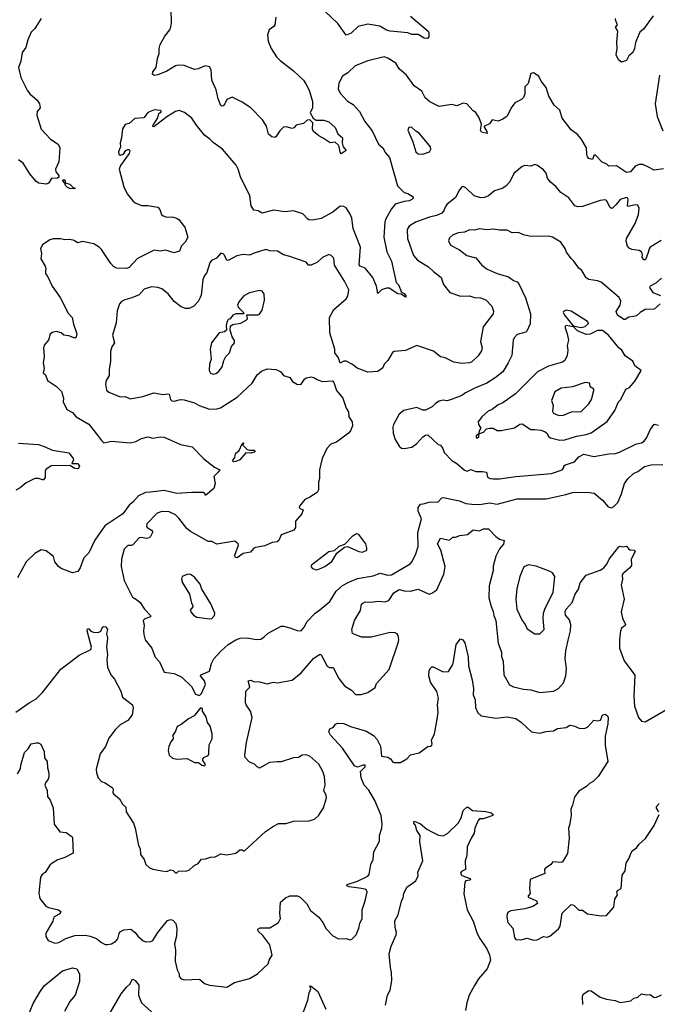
# Model space of a CAD drawing. Extents: x 1678431 to 1860718, y 384618 to 522882.
# Tile 118 of 256: x 1775375 to 1780451, y 434073 to 441905. Entities that reach past the tile are written whole.
import ezdxf

# ---------------------------------------------------------------- set-up
doc = ezdxf.new("R2010")
doc.units = 0

msp = doc.modelspace()

# ---------------------------------------------------------------- linework, layer by layer
at = {"layer": '0CON10XD'}
for points in [[(1777413.7, 441925), (1777405.4, 441865), (1777397.9, 441852.1), (1777361.5, 441825), (1777347.5, 441785), (1777352.9, 441735), (1777376.2, 441676.2), (1777419.1, 441609.1), (1777449.1, 441579.1), (1777555, 441497.5), (1777633.5, 441423.5), (1777652.9, 441395), (1777678.6, 441345), (1777705.5, 441255.5), (1777705.5, 441205), (1777687.7, 441165), (1777711.6, 441121.6), (1777735, 441106.5), (1777795, 441106), (1777835, 441092), (1777885, 441047.5), (1777907.7, 440997.7), (1777943.3, 440965), (1777942.5, 440925), (1777950, 440895), (1777972.5, 440865), (1777935, 440837.5), (1777925, 440850), (1777918.8, 440895), (1777910, 440910), (1777885, 440930), (1777845, 440926.7), (1777791.7, 440961.7), (1777755, 440980), (1777713.8, 441015), (1777706, 441035), (1777707.9, 441085), (1777685, 441108.4), (1777664, 441105), (1777635, 441079.2), (1777575, 441066.7), (1777557.5, 441045), (1777545, 441040), (1777495, 441054), (1777475, 441050), (1777445, 441020), (1777415, 440973.3), (1777405, 440968.8), (1777383, 440973), (1777355.7, 440995.7), (1777338.2, 441058.2), (1777308.3, 441108.3), (1777213.5, 441203.5), (1777145, 441249.5), (1777065, 441288), (1777025, 441270), (1777008.8, 441235), (1776995, 441220), (1776985, 441216.7), (1776975, 441222.5), (1776954.4, 441274.4), (1776938.3, 441348.3), (1776905, 441423.3), (1776899.5, 441505), (1776885, 441530), (1776851.1, 441538.9), (1776795, 441513.6), (1776765, 441510), (1776685, 441540), (1776635.5, 441544.5), (1776615, 441538.9), (1776545.3, 441494.7), (1776475, 441466), (1776445, 441462), (1776431.9, 441471.9), (1776435, 441491.2), (1776461.9, 441525), (1776471.4, 441595), (1776485.7, 441635), (1776485.9, 441675.9), (1776493.4, 441706.6), (1776530, 441775), (1776570.6, 441825), (1776577.8, 441845), (1776583.6, 441876.4), (1776580, 441995)], [(1778485, 441932.5), (1778627.5, 441815), (1778633, 441803), (1778630.7, 441769.3), (1778620, 441755), (1778595, 441758.8), (1778546.4, 441786.4), (1778497, 441787), (1778465, 441800), (1778323.7, 441813.7), (1778295, 441822.5), (1778242.4, 441852.4), (1778145, 441870), (1778068.8, 441851.2), (1778012.6, 441797.4), (1777975, 441782), (1777908, 441875), (1777805, 441973.1)], [(1775544.4, 441915), (1775495, 441833.8), (1775466.2, 441805), (1775440, 441745), (1775422.9, 441685), (1775395, 441644), (1775384.6, 441575), (1775366.4, 441525), (1775384.4, 441445), (1775432.9, 441345), (1775455.6, 441315.6), (1775515, 441264.3), (1775533.3, 441235), (1775536.9, 441205), (1775513.8, 441175), (1775511.2, 441145), (1775544.5, 441035), (1775620.6, 440955), (1775681.1, 440915), (1775693.6, 440885), (1775685.6, 440775), (1775659.2, 440715), (1775663.5, 440695), (1775685.5, 440665), (1775687.4, 440652.6), (1775675.5, 440644.5), (1775627.9, 440642.1), (1775604.2, 440605.8), (1775585, 440596.2), (1775525.9, 440605.9), (1775505, 440618.8), (1775455, 440680), (1775402, 440765), (1775365, 440790)], [(1780418.1, 441935), (1780340, 441830), (1780311.2, 441805), (1780277.5, 441722.5), (1780269.2, 441675), (1780255.8, 441644.2), (1780223.6, 441616.4), (1780205, 441580), (1780165, 441567.5), (1780142.5, 441585), (1780123.3, 441625), (1780131.2, 441675), (1780128, 441725), (1780136, 441815), (1780117.5, 441845), (1780134, 441865), (1780120, 441895), (1780117.9, 441915)], [(1779220, 441115), (1779185, 441097.5), (1779135, 441107.5), (1779113.9, 441076.1), (1779070, 441055), (1779093.3, 441015), (1779095, 441000), (1779050.8, 441010.8), (1779042, 441025), (1779050, 441075), (1779031.2, 441125), (1779006.4, 441166.4), (1778985, 441180), (1778935, 441236.7), (1778905, 441241.2), (1778855, 441218.8), (1778815, 441230), (1778715, 441214), (1778640.7, 441250.7), (1778603.1, 441283.1), (1778575, 441335.6), (1778515, 441378.6), (1778455, 441462.5), (1778394.6, 441514.6), (1778368.3, 441558.3), (1778305, 441598), (1778275, 441608.8), (1778145, 441576.7), (1778045, 441538.9), (1777987.6, 441482.4), (1777945, 441454.5), (1777915, 441400), (1777908.9, 441355), (1777925, 441320), (1777985, 441255.8), (1778029.5, 441229.5), (1778079.4, 441175), (1778123.6, 441095), (1778179.7, 441019.7), (1778231.5, 440915), (1778265.7, 440885), (1778285.7, 440845), (1778319.1, 440809.1), (1778382.2, 440582.2), (1778435, 440529.2), (1778465, 440521.2), (1778506.2, 440495), (1778506, 440485), (1778496.2, 440475), (1778475.5, 440464.5), (1778435, 440460), (1778365, 440437.5), (1778335, 440400.8), (1778288.3, 440321.7), (1778280.8, 440295), (1778274.5, 440175), (1778297.8, 440057.8), (1778335.4, 439985), (1778372, 439815), (1778393.4, 439793.4), (1778411.2, 439741.2), (1778435, 439726.7), (1778452.5, 439705), (1778445, 439697.5), (1778411.7, 439721.7), (1778385, 439724.2), (1778315, 439770), (1778295, 439770), (1778255, 439756), (1778225, 439727.5), (1778214.5, 439784.5), (1778187.1, 439855), (1778125, 439928.8), (1778085, 439943.3), (1778076.2, 439955), (1778086.5, 440095), (1778030, 440245), (1778018.9, 440325), (1778004, 440364), (1777975, 440409.2), (1777955, 440418.8), (1777925, 440422.5), (1777866.5, 440373.5), (1777775, 440322.5), (1777705, 440310), (1777676.4, 440313.6), (1777665, 440321.2), (1777629.7, 440359.7), (1777555, 440383.8), (1777485, 440376.2), (1777395, 440390), (1777305, 440366), (1777273.9, 440383.9), (1777239.7, 440389.7), (1777218.6, 440425), (1777206.2, 440505), (1777132.5, 440655), (1777114.3, 440715), (1777096.9, 440746.9), (1776988.6, 440875), (1776915, 440926.9), (1776889.2, 440955), (1776846.4, 440986.4), (1776782.5, 441065), (1776745, 441122), (1776686.9, 441166.9), (1776645, 441181.4), (1776615, 441175.5), (1776545, 441131.7), (1776443.1, 441053.1), (1776434.4, 441054.4), (1776437.5, 441065), (1776475.4, 441125), (1776482, 441158), (1776502.5, 441175), (1776495, 441182.5), (1776447, 441187), (1776395, 441165.7), (1776362.5, 441125), (1776291.7, 441118.3), (1776245, 441080), (1776215, 441070), (1776194.1, 441035.9), (1776186, 440965), (1776173.8, 440925), (1776176.7, 440895), (1776160, 440855), (1776163.3, 440835), (1776175, 440828), (1776200, 440835), (1776218.6, 440865), (1776235, 440873.3), (1776245, 440871.9), (1776250.7, 440860.7), (1776245, 440841.1), (1776176.7, 440745), (1776165.8, 440715), (1776202.5, 440575), (1776230.9, 440520.9), (1776274.2, 440465), (1776295, 440448), (1776345, 440427.5), (1776395, 440427.1), (1776474.4, 440414.4), (1776490.8, 440395), (1776503.8, 440355), (1776516.7, 440345), (1776545, 440334), (1776585, 440336.2), (1776625, 440326), (1776645, 440314), (1776674.5, 440274.5), (1776688.6, 440255), (1776712.9, 440175), (1776692, 440135), (1776664, 440105), (1776647.4, 440062.6), (1776605, 440051.2), (1776535, 440072.9), (1776495, 440064), (1776445, 440070.8), (1776313.3, 440005), (1776245, 439934.4), (1776225, 439927.1), (1776145, 439929.4), (1776121.1, 439941.1), (1776099.2, 439965), (1776025, 440078), (1776006.6, 440096.6), (1775965, 440120.8), (1775875, 440140), (1775835, 440131.2), (1775809.1, 440149.1), (1775775, 440157.5), (1775735, 440153.8), (1775701.7, 440161.7), (1775645, 440161.2), (1775615, 440154), (1775556.2, 440115), (1775539.4, 440085), (1775547.5, 440045), (1775541.9, 440001.9), (1775576.7, 439945), (1775583.3, 439925), (1775579.2, 439905), (1775581.2, 439885), (1775599.5, 439859.5), (1775632, 439785), (1775696.7, 439695), (1775761.4, 439571.4), (1775792.5, 439535), (1775803, 439483), (1775830, 439405), (1775825, 439380), (1775815, 439372.5), (1775765, 439390), (1775726.1, 439396.1), (1775703.6, 439413.6), (1775665, 439423.8), (1775634.2, 439415.8), (1775616.1, 439403.9), (1775603.3, 439355), (1775570, 439315), (1775564.2, 439295.8), (1775568.8, 439225), (1775562.5, 439175), (1775568.8, 439131.2), (1775562.5, 439095), (1775580.7, 439080.7), (1775596.2, 439035), (1775667.9, 438987.9), (1775707, 438947), (1775723.3, 438895), (1775720, 438865), (1775751.2, 438805), (1775795, 438780.8), (1775825.5, 438745.5), (1775926.4, 438686.4), (1775995, 438601.2), (1776025, 438556.7), (1776045, 438540), (1776105, 438553.3), (1776255, 438537.9), (1776300.2, 438549.8), (1776345, 438574.2), (1776395, 438585.7), (1776435, 438576), (1776495, 438585.7), (1776525, 438584.3), (1776655, 438527.1), (1776748.3, 438508.3), (1776840.9, 438410.9), (1776925, 438346.9), (1776967.5, 438325), (1776956, 438305), (1776919.1, 438270.9), (1776931.4, 438215), (1776920, 438175), (1776855, 438120), (1776847.5, 438135), (1776834.2, 438144.2), (1776745, 438145.4), (1776625, 438135.4), (1776525, 438158.8), (1776416.9, 438146.9), (1776375, 438143.8), (1776321.7, 438118.3), (1776275, 438067.1), (1776245, 438044.3), (1776195, 437974.3), (1776051.4, 437878.6), (1775974, 437765), (1775925.7, 437664.3), (1775885.9, 437624.1), (1775855.9, 437544.1), (1775837.5, 437515), (1775795, 437506.2), (1775705, 437538.8), (1775684.3, 437554.3), (1775655, 437592), (1775645, 437636), (1775585, 437678.8), (1775545, 437688), (1775495, 437658.8), (1775425, 437593.8), (1775357.1, 437465)], [(1780498.8, 440718.8), (1780425, 440709.1), (1780374.6, 440734.6), (1780335, 440751.9), (1780305, 440754.3), (1780275, 440739.4), (1780235.9, 440694.1), (1780205, 440688.9), (1780125, 440742.5), (1780065, 440738.8), (1780048.8, 440755), (1780012.9, 440772.9), (1779955, 440830), (1779946.4, 440823.6), (1779935, 440793.3), (1779905, 440802), (1779894, 440815), (1779888.8, 440835), (1779886.7, 440885), (1779845, 440956.7), (1779815, 440991.2), (1779765, 441028.8), (1779692.7, 441122.7), (1779674, 441185), (1779630, 441225), (1779585.8, 441295.8), (1779566.1, 441366.1), (1779526.7, 441415), (1779507.5, 441455), (1779465, 441483.3), (1779445, 441477.5), (1779423.6, 441396.4), (1779395, 441370), (1779396.4, 441316.4), (1779386.7, 441285), (1779370.5, 441269.5), (1779317, 441243), (1779286.4, 441203.6), (1779255, 441137.5), (1779220, 441115)], [(1780468.2, 441465), (1780434.5, 441235), (1780449.4, 441135), (1780495, 441021.2)], [(1778585, 440834.4), (1778636.7, 440855), (1778648, 440875), (1778646.2, 440895), (1778555, 441003.3), (1778527.7, 441017.7), (1778495, 441051.2), (1778471.7, 441048.3), (1778463.3, 441025), (1778503.2, 440933.2), (1778528, 440855), (1778547.5, 440837.5), (1778585, 440834.4)], [(1780482.3, 440147.7), (1780394.2, 440095), (1780385, 440083.3), (1780377.3, 440052.7), (1780357.5, 439995), (1780343.9, 439993.9), (1780330, 440015), (1780333.8, 440035), (1780326.2, 440055), (1780305, 440068), (1780247.7, 440077.7), (1780227.7, 440087.7), (1780214.1, 440104.1), (1780202.5, 440142.5), (1780204.2, 440165), (1780275.5, 440284.5), (1780300.8, 440355), (1780306, 440405), (1780295, 440428.8), (1780275, 440432.9), (1780219.3, 440419.3), (1780214.2, 440425), (1780219.2, 440475), (1780216, 440485), (1780205, 440490), (1780155, 440476), (1780124.2, 440435.8), (1780095, 440406.2), (1780085, 440404), (1780075, 440412), (1780045, 440467.5), (1780035, 440472.5), (1779995, 440466.5), (1779855, 440419.2), (1779817.7, 440417.7), (1779795, 440424.2), (1779745, 440488.8), (1779681.5, 440531.5), (1779645.4, 440575.4), (1779598.5, 440615), (1779577.3, 440645), (1779566.7, 440685), (1779545, 440710), (1779496.7, 440745), (1779475, 440752), (1779445, 440739.4), (1779395, 440745.8), (1779375, 440736), (1779308.9, 440681.1), (1779276.9, 440615), (1779245, 440580), (1779215, 440563.1), (1779155, 440544.3), (1779105.7, 440505), (1779075, 440491.5), (1779045, 440488.4), (1778993.4, 440503.4), (1778925, 440568), (1778905, 440578.8), (1778895, 440576.7), (1778875, 440552), (1778845, 440491.4), (1778775, 440434.3), (1778760.9, 440415), (1778751.2, 440385), (1778735, 440366.9), (1778692.7, 440347.3), (1778637.5, 440335), (1778525.8, 440295), (1778475, 440262.9), (1778459.5, 440235), (1778461.1, 440165), (1778508.7, 440028.7), (1778541.3, 439991.3), (1778628.1, 439938.1), (1778668.3, 439901.7), (1778730, 439855), (1778748.7, 439798.7), (1778798.8, 439735), (1778885, 439706.2), (1778955, 439708.9), (1778995, 439695.7), (1779043.2, 439693.2), (1779086.8, 439676.8), (1779132.5, 439625), (1779145.5, 439585.5), (1779144.4, 439565), (1779065, 439462.5), (1779043.8, 439345), (1779055.6, 439295), (1779050.3, 439269.7), (1779025, 439230), (1778975, 439184.2), (1778954.4, 439175.6), (1778895, 439171.4), (1778831.4, 439181.4), (1778762.5, 439215), (1778725, 439222), (1778669.4, 439269.4), (1778535, 439312.9), (1778445, 439274), (1778388.3, 439268.3), (1778355, 439266.2), (1778341.7, 439258.3), (1778304.2, 439195), (1778277.1, 439165), (1778265.5, 439135), (1778225, 439106.5), (1778145, 439100), (1778061.8, 439131.8), (1778023.1, 439163.1), (1777975, 439189.4), (1777955, 439187.5), (1777925, 439173.3), (1777912.9, 439215), (1777883.8, 439255), (1777883.8, 439285), (1777844.4, 439414.4), (1777840, 439535), (1777875, 439600.6), (1777975, 439685.8), (1777985.8, 439705.8), (1777994.2, 439755), (1777961.3, 439825), (1777881.7, 439951.7), (1777875, 440007.5), (1777855, 440028.8), (1777835, 440036.2), (1777785, 440012.9), (1777745, 439977.5), (1777695, 439951.2), (1777675, 439952.5), (1777655.6, 439975.6), (1777525, 440021.8), (1777474, 440034), (1777426.2, 440065), (1777367, 440067), (1777335, 440078.1), (1777241.5, 440048.5), (1777205, 440030.9), (1777155, 440036.9), (1777102.9, 440027.1), (1777035, 439989.4), (1777020, 439995), (1777005, 440032.5), (1776995, 440042.5), (1776975, 440047.5), (1776941.2, 440008.8), (1776901.3, 439988.7), (1776887.9, 439972.1), (1776865, 439893.8), (1776844.5, 439865), (1776833.9, 439836.1), (1776820, 439715), (1776812.2, 439695), (1776795.4, 439664.6), (1776761.4, 439625), (1776725, 439607.5), (1776695, 439607.9), (1776661.1, 439621.1), (1776605, 439664.3), (1776555.4, 439725.4), (1776505, 439764.4), (1776475, 439775.6), (1776425, 439780), (1776365, 439760.8), (1776325, 439717.5), (1776267.4, 439692.6), (1776212.3, 439677.7), (1776185, 439662.5), (1776170, 439645), (1776150.7, 439589.3), (1776142.5, 439495), (1776113.5, 439395), (1776130, 439335), (1776107.6, 439302.4), (1776097.1, 439265), (1776097.5, 439185), (1776085.8, 439125), (1776085.7, 439075), (1776064, 439035), (1776058, 439005), (1776065, 438957.5), (1776083.2, 438943.2), (1776175, 438904), (1776215, 438908), (1776255, 438888.8), (1776355, 438908.9), (1776442.3, 438937.7), (1776515.9, 438924.1), (1776555, 438930), (1776565.6, 438925.6), (1776575.7, 438885), (1776585, 438873.1), (1776605, 438871.5), (1776655, 438884), (1776685, 438882.5), (1776765, 438857.5), (1776803.8, 438836.2), (1776885, 438807.1), (1776945, 438808.6), (1776972.4, 438817.6), (1777107, 438903), (1777225.3, 439014.7), (1777265, 439080), (1777300.6, 439109.4), (1777345, 439128.6), (1777415, 439122.5), (1777433.3, 439115), (1777452.7, 439102.7), (1777475.8, 439075.8), (1777525, 439060), (1777547, 439027), (1777585, 439002.5), (1777615, 439006.7), (1777640.8, 439045), (1777654.5, 439055.5), (1777695, 439063.3), (1777715, 439060), (1777742.1, 439042.1), (1777783, 439027), (1777865, 439032.5), (1777875, 439020), (1777895.6, 438955.6), (1777946.7, 438895), (1777973.8, 438815), (1777991.2, 438785), (1777993.8, 438745), (1778020.8, 438705), (1778024, 438675), (1778008.8, 438635), (1777991.2, 438615), (1777896.2, 438545), (1777851.7, 438528.3), (1777819.2, 438495), (1777783.8, 438415), (1777761.1, 438325), (1777762, 438255), (1777753.8, 438225), (1777753.8, 438165), (1777742.5, 438145), (1777685, 438106.2), (1777645, 438088), (1777602, 438035), (1777600, 438025), (1777606.2, 438016.2), (1777632.5, 438005), (1777621.2, 437975), (1777571.4, 437915), (1777570.6, 437865), (1777556.6, 437843.4), (1777455, 437808.1), (1777437.2, 437762.8), (1777425, 437752.5), (1777385, 437745.8), (1777325, 437720.8), (1777252.4, 437707.6), (1777235, 437697.8), (1777210.9, 437669.1), (1777155, 437659.6), (1777105, 437625.5), (1777090.9, 437630.9), (1777087.1, 437645), (1777115.7, 437725.7), (1777113.3, 437735), (1777088.3, 437758.3), (1776944.2, 437734.2), (1776905, 437753.3), (1776875, 437754.3), (1776806.7, 437795)], [(1775815, 440560), (1775775, 440562.9), (1775755, 440571.4), (1775738.8, 440585), (1775733.3, 440605), (1775716.2, 440625), (1775725, 440633.8), (1775735.7, 440625), (1775737.5, 440607.5), (1775775, 440597.5), (1775801.2, 440571.2), (1775816.2, 440565), (1775815, 440560)], [(1780472.9, 439645), (1780425, 439602), (1780355, 439600), (1780313.2, 439576.8), (1780285, 439548.5), (1780262.8, 439542.8), (1780225, 439538.5), (1780195, 439520.8), (1780185, 439520.8), (1780134.7, 439554.7), (1780123.4, 439585), (1780154, 439635), (1780161.2, 439665), (1780146.5, 439696.5), (1780005, 439816.2), (1779975, 439828.8), (1779905, 439838.8), (1779885, 439851.2), (1779850, 439910), (1779825, 439927.5), (1779786.2, 439985), (1779764.5, 440004.5), (1779727.1, 440055), (1779715.8, 440085), (1779682, 440135), (1779615, 440175.7), (1779583.9, 440183.9), (1779445, 440180), (1779384.2, 440194.2), (1779345, 440211.2), (1779295, 440209.2), (1779255, 440231.2), (1779195, 440230), (1779145, 440238), (1779095, 440232.9), (1779035, 440241.4), (1778995, 440231.4), (1778955, 440234), (1778915, 440215.8), (1778865, 440210.8), (1778819.1, 440190.9), (1778795, 440170), (1778788, 440145), (1778805, 440111.2), (1778876.7, 440075), (1778935, 440028.8), (1779005, 440012), (1779055, 439952), (1779095, 439920.8), (1779175, 439885.7), (1779265, 439859.4), (1779305, 439829.2), (1779335, 439818.8), (1779347.5, 439805), (1779401.7, 439691.7), (1779440.6, 439565), (1779437.5, 439485), (1779413, 439427), (1779405, 439420), (1779335, 439400), (1779310, 439375), (1779302.5, 439355), (1779292.5, 439235), (1779264.6, 439175.4), (1779221.2, 439105), (1779160, 439055), (1779094, 439015), (1779003.5, 438976.5), (1778923.1, 438936.9), (1778893.3, 438915), (1778805, 438880.6), (1778775, 438872.9), (1778745, 438879.4), (1778715, 438870), (1778685, 438852.5), (1778658.8, 438825), (1778605, 438798.6), (1778585, 438799.2), (1778535, 438820), (1778432.3, 438797.7), (1778395, 438766.7), (1778350.6, 438685), (1778345.8, 438665), (1778348.8, 438615), (1778364, 438565), (1778395, 438512.5), (1778415, 438496.7), (1778435, 438493.3), (1778495.7, 438504.3), (1778535.5, 438534.5), (1778585, 438586.7), (1778605, 438600), (1778625, 438602.5), (1778705, 438526.7), (1778725, 438520), (1778742.9, 438495), (1778755, 438463.3), (1778815, 438398.8), (1778855, 438376), (1778915, 438320.6), (1778935.7, 438314.3), (1778966, 438326), (1779005, 438311.2), (1779058.3, 438311.7), (1779090, 438305), (1779100, 438265), (1779120, 438255), (1779145, 438253.1), (1779195, 438253.5), (1779325, 438271.1), (1779607.5, 438295), (1779692.5, 438325), (1779707, 438343), (1779707.5, 438355), (1779720, 438365), (1779791.5, 438388.5), (1779825, 438426.7), (1779865, 438448.8), (1779945, 438429.2), (1780065, 438452.5), (1780117.5, 438455), (1780150, 438465), (1780285, 438532.2), (1780325, 438538.9), (1780345, 438552.1), (1780368.5, 438581.5), (1780395, 438641.9), (1780425, 438687.5), (1780459.3, 438679.3)], [(1780485, 439849.5), (1780440.1, 439809.9), (1780393.3, 439785), (1780388.8, 439775), (1780413.8, 439733.8), (1780475, 439710)], [(1776915, 439086.7), (1776935, 439090), (1776956.7, 439105), (1776986.2, 439145), (1776998.8, 439195), (1777016.2, 439225), (1777044, 439255), (1777062, 439305), (1777083.8, 439335), (1777083.9, 439353.9), (1777065, 439382.5), (1777050, 439435), (1777053, 439467), (1777068.3, 439481.7), (1777135, 439490), (1777177.5, 439515), (1777187.5, 439525), (1777182.5, 439557.5), (1777273, 439557), (1777285, 439562.5), (1777305.5, 439595), (1777324, 439675), (1777321.2, 439725), (1777305, 439746.2), (1777285, 439751.2), (1777205, 439731.2), (1777160.3, 439709.7), (1777120.3, 439659.7), (1777109.2, 439635), (1777116, 439615), (1777157.5, 439575), (1777160, 439565), (1777095, 439566.2), (1777072.5, 439555), (1777050, 439525), (1777035, 439520), (1777027.5, 439505), (1777017.5, 439475), (1777020, 439435), (1777005, 439423.3), (1776962.5, 439415), (1776902.5, 439335), (1776890, 439285), (1776900, 439205), (1776886.2, 439165), (1776883.9, 439113.9), (1776895, 439093.3), (1776915, 439086.7)], [(1779845, 439456.6), (1779875, 439464.2), (1779901.1, 439485), (1779903.8, 439495), (1779896.2, 439505), (1779765, 439587.5), (1779725, 439594.2), (1779704.3, 439585), (1779701.9, 439575), (1779710.9, 439555), (1779780, 439470), (1779845, 439456.6)], [(1779675, 438559.6), (1779715, 438563.7), (1779807.3, 438592.7), (1779885, 438604.6), (1779925, 438620), (1780052, 438708), (1780113.4, 438796.6), (1780142.9, 438865), (1780159.2, 438885), (1780193.8, 438955), (1780205, 438968.8), (1780229.5, 438980.5), (1780275, 439032.5), (1780322.5, 439115), (1780270.5, 439150.5), (1780255, 439187.5), (1780195, 439230), (1780168, 439275), (1780143.8, 439295), (1780061.9, 439395), (1780015, 439433.3), (1779975, 439432.9), (1779915, 439404), (1779885, 439400.9), (1779815, 439430.4), (1779782.5, 439462.5), (1779725, 439471.2), (1779716.7, 439465), (1779716, 439455), (1779734, 439405), (1779742.9, 439355), (1779732.7, 439312.7), (1779738.1, 439275), (1779734.3, 439235), (1779715, 439194), (1779695, 439180.8), (1779585, 439150), (1779495.9, 439104.1), (1779322, 438928), (1779221.7, 438858.3), (1779185, 438841.9), (1779135.4, 438804.6), (1779105, 438790.8), (1779053.7, 438746.3), (1779025, 438707.5), (1779026.2, 438685), (1779046.2, 438655), (1779033.1, 438635), (1779030, 438610), (1779008.6, 438595), (1779007.5, 438585), (1779015, 438577.5), (1779030.8, 438585), (1779030, 438610), (1779066.9, 438623.1), (1779090.6, 438649.4), (1779115, 438655.5), (1779145, 438655.6), (1779176.1, 438636.1), (1779206.9, 438636.9), (1779315, 438658), (1779355, 438687.8), (1779375, 438691.5), (1779445, 438646.1), (1779475, 438644.1), (1779525, 438639.2), (1779557.9, 438627.9), (1779572.4, 438615), (1779587, 438587), (1779599.3, 438579.3), (1779675, 438559.6)], [(1779675.9, 438755.9), (1779705, 438760.3), (1779766.5, 438786.5), (1779845, 438789.4), (1779905, 438848.6), (1779926.7, 438885), (1779946.5, 438955), (1779945.4, 438965.4), (1779916, 438985), (1779913.9, 439013.9), (1779875, 439019.4), (1779774.5, 438985.5), (1779685, 438973.3), (1779634.4, 438945), (1779609.2, 438875), (1779621.4, 438835), (1779615, 438790), (1779625.4, 438775.4), (1779645, 438764.3), (1779675.9, 438755.9)], [(1775365, 438536.1), (1775525, 438525.7), (1775569.7, 438509.7), (1775635, 438481.4), (1775765, 438460), (1775801.2, 438415), (1775803.3, 438405), (1775790, 438375), (1775836.1, 438376.1), (1775850, 438355), (1775843.9, 438336.1), (1775835, 438331.2), (1775815, 438333.8), (1775775, 438360), (1775625, 438356), (1775581.7, 438328.3), (1775576.7, 438315), (1775577.6, 438262.4), (1775565, 438246), (1775555, 438244.3), (1775525, 438255.8), (1775495, 438255.7), (1775425, 438221.1), (1775379.6, 438180.4), (1775345, 438162.7)], [(1777077, 438387), (1777067.5, 438395), (1777087, 438423), (1777094, 438455), (1777123, 438477), (1777145, 438530), (1777155, 438540), (1777160, 438535), (1777150, 438530), (1777151.7, 438521.7), (1777186.4, 438486.4), (1777205, 438480), (1777241.7, 438481.7), (1777250, 438475), (1777240, 438465), (1777215, 438457.5), (1777175, 438460), (1777126.7, 438405), (1777095, 438391.2), (1777077, 438387)], [(1776806.7, 437795), (1776735, 437834), (1776705, 437857.5), (1776641.1, 437941.1), (1776615, 437965.7), (1776565, 437991.1), (1776505, 437994.3), (1776469.8, 437980.2), (1776387.5, 437895), (1776383.8, 437875), (1776388.8, 437865), (1776424, 437845), (1776431.1, 437835), (1776433.1, 437825), (1776415, 437793.3), (1776405, 437783.8), (1776385, 437778.5), (1776345, 437787.1), (1776325, 437784.5), (1776275, 437728.8), (1776265, 437722), (1776235, 437723.3), (1776205.8, 437694.2), (1776185.8, 437615), (1776181.4, 437555), (1776207.1, 437445), (1776272.1, 437312.1), (1776305, 437294.3), (1776335, 437268.6), (1776367.9, 437215), (1776415.8, 437165), (1776415.4, 437154.6), (1776371.1, 437138.9), (1776357.5, 437125), (1776364.4, 437085), (1776359.1, 437045), (1776363.5, 437015), (1776372.8, 436972.8), (1776425.4, 436905.4), (1776452.2, 436835), (1776487.2, 436797.2), (1776525, 436716.2), (1776605, 436704), (1776666.7, 436675), (1776742.3, 436602.3), (1776775, 436540), (1776805, 436530), (1776822.5, 436545), (1776853.9, 436616.1), (1776847, 436647), (1776813.3, 436685), (1776817.5, 436695), (1776885, 436724), (1776901.9, 436785), (1776919.4, 436820.6), (1776975, 436882.9), (1777035, 436935.7), (1777095, 436972.5), (1777130, 436985), (1777185, 436989.2), (1777255.9, 436975.9), (1777295, 436978.6), (1777322, 436995), (1777353.7, 437026.3), (1777455, 437081.9), (1777475, 437081.9), (1777525, 437067.1), (1777583.9, 437046.1), (1777615, 437043.3), (1777640.8, 437075), (1777660, 437115), (1777725.6, 437184.4), (1777765, 437210), (1777843.7, 437276.3), (1777895, 437360), (1777945, 437403.6), (1777995, 437431.9), (1778065, 437460.5), (1778188.1, 437481.9), (1778245, 437503.6), (1778305, 437487.5), (1778335, 437490.1), (1778483.6, 437576.4), (1778500, 437595), (1778528.1, 437655), (1778547.5, 437715), (1778543.8, 437825), (1778572.5, 437935), (1778545.8, 437995), (1778546, 438025), (1778565, 438052), (1778587.1, 438052.9), (1778635, 438067.8), (1778705, 438071.1), (1778735, 438101.2), (1778745, 438104), (1778875, 438076.9), (1778925, 438056.9), (1778975, 438050.5), (1779035, 438048.5), (1779115, 438062.5), (1779175, 438050.5), (1779335, 438093.1), (1779565, 438094.5), (1779722.8, 438127.2), (1779775, 438144.4), (1779894.1, 438145.9), (1779948.6, 438138.6), (1780013.9, 438083.9), (1780060.7, 438030.7), (1780085, 438022.5), (1780105, 438033.3), (1780135.8, 438065), (1780166.4, 438133.6), (1780188.8, 438215), (1780215, 438251.9), (1780261.4, 438295), (1780295, 438311.8), (1780348, 438352), (1780402.9, 438362.9), (1780495, 438368)], [(1775345, 436398.1), (1775449.7, 436470.3), (1775506.7, 436503.3), (1775556.9, 436553.1), (1775700.9, 436739.1), (1775849.2, 436850.8), (1775940.8, 436895), (1775946.9, 436915), (1775911.9, 437045), (1775915, 437058.8), (1775925, 437060), (1775941.6, 437041.6), (1775962, 437032), (1775998.7, 437031.3), (1776020.2, 437039.8), (1776035, 437073.3), (1776045, 437078.6), (1776060, 437075), (1776073.3, 437055), (1776066.4, 437023.6), (1776072.5, 436985), (1776065.8, 436915), (1776074.3, 436855), (1776068.1, 436815), (1776073.3, 436755), (1776101.4, 436695), (1776128.3, 436658.3), (1776180, 436565), (1776194.2, 436515), (1776273.3, 436455), (1776278.3, 436431.7), (1776268.8, 436375), (1776235, 436330), (1776175, 436296.2), (1776134.5, 436255.5), (1776085, 436190), (1776058.8, 436125), (1776015.8, 436064.2), (1775983.9, 435943.9), (1775986, 435915), (1776000, 435875), (1776025.9, 435845.9), (1776055, 435833.8), (1776113.9, 435793.9), (1776120, 435785), (1776116.7, 435755), (1776123.3, 435745), (1776168.1, 435708.1), (1776192.5, 435665), (1776220.7, 435640.7), (1776223.3, 435605), (1776280, 435515), (1776293.8, 435475), (1776320, 435335), (1776333, 435313), (1776336.7, 435265), (1776366.1, 435226.1), (1776380, 435185), (1776405, 435160), (1776435, 435147.5), (1776505, 435133.8), (1776545, 435130), (1776575, 435142.5), (1776596.1, 435136.1), (1776615, 435120), (1776625, 435120), (1776638.3, 435131.7), (1776705, 435133.8), (1776725, 435140), (1776762.7, 435177.3), (1776795, 435194), (1776822.3, 435227.7), (1776855, 435230), (1776895, 435243.8), (1776930, 435245), (1776975, 435268.8), (1777025, 435263.3), (1777095, 435274), (1777127, 435303), (1777145, 435302.5), (1777155, 435292.5), (1777165, 435292.5), (1777332.7, 435447.3), (1777395, 435491.2), (1777435, 435510), (1777495, 435510), (1777555, 435528.8), (1777678.3, 435531.7), (1777722.5, 435545), (1777755, 435577.5), (1777794.3, 435635.7), (1777816.2, 435715), (1777813.8, 435735), (1777795.8, 435775), (1777805.8, 435815.8), (1777800.8, 435885), (1777787.1, 435925), (1777755, 435982), (1777685, 436047.5), (1777655, 436058.6), (1777624.5, 436055.5), (1777594.4, 436035.6), (1777555, 436033.3), (1777455, 436002.2), (1777425, 436002.9), (1777363.4, 435996.6), (1777282.5, 435952.5), (1777265, 435961.2), (1777245, 435984), (1777205, 435999.2), (1777169.4, 436035), (1777165.8, 436055), (1777179.1, 436155), (1777225.6, 436355), (1777212, 436405), (1777178, 436455), (1777172.7, 436472.7), (1777174, 436565), (1777206.4, 436596.4), (1777192.5, 436645), (1777215, 436651.2), (1777235, 436641.2), (1777285, 436638), (1777345, 436622.5), (1777395, 436635.8), (1777425, 436630.8), (1777545, 436651.8), (1777615, 436709.4), (1777714.3, 436825), (1777765, 436856.9), (1777775, 436852), (1777822.9, 436762.9), (1777841.9, 436751.9), (1777870.8, 436750.8), (1777915.8, 436665), (1777959.2, 436605), (1778015, 436571.1), (1778048.3, 436538.3), (1778093.6, 436536.4), (1778146.7, 436553.3), (1778205, 436593.8), (1778216, 436625), (1778316, 436735), (1778391.4, 436955), (1778394, 436975), (1778387.3, 437007.3), (1778380, 437020), (1778365, 437028), (1778325, 437030.8), (1778175, 436994.4), (1778095, 436992.5), (1778025, 437023.8), (1778018.6, 437055), (1778040, 437125), (1778088.8, 437205), (1778096.7, 437255), (1778106.7, 437265), (1778126.1, 437273.9), (1778165, 437270.6), (1778235, 437280.5), (1778282.5, 437275), (1778314.4, 437285.6), (1778353.2, 437346.8), (1778395, 437371.8), (1778435, 437361.1), (1778485, 437360.5), (1778545.7, 437375.7), (1778635, 437336.7), (1778655, 437342.5), (1778695, 437371.2), (1778750.5, 437495), (1778763.1, 437555), (1778728.6, 437685), (1778701.4, 437735), (1778725, 437780), (1778795, 437764.2), (1778821.7, 437788.3), (1778845, 437788), (1778877.7, 437802.3), (1778939.1, 437810.9), (1778985, 437848), (1779035, 437839.4), (1779065.7, 437854.3), (1779106.2, 437855), (1779165, 437793.8), (1779195, 437773.3), (1779232.5, 437762.5), (1779225, 437733.3), (1779194.2, 437695), (1779165, 437636.7), (1779145, 437557.5), (1779144, 437525), (1779113, 437403), (1779108.5, 437305), (1779127, 437237), (1779145, 437196.7), (1779148.2, 437165), (1779165.5, 437125), (1779183.5, 436945), (1779210, 436875), (1779209.1, 436839.1), (1779222.4, 436802.4), (1779228.6, 436695), (1779273.8, 436615), (1779305, 436599.2), (1779385, 436580.8), (1779445, 436575.7), (1779515, 436554), (1779625, 436563.5), (1779664.2, 436585), (1779705, 436630), (1779722.2, 436685), (1779727.5, 436745), (1779716.9, 436825), (1779721.8, 436885), (1779740.9, 436969.1), (1779760, 437045), (1779762.1, 437092.1), (1779750.7, 437130.7), (1779719.3, 437169.3), (1779718.2, 437195), (1779725.6, 437215), (1779771.5, 437268.5), (1779795.5, 437335), (1779824.4, 437375.6), (1779835.8, 437425), (1779883, 437487), (1779994.4, 437525.6), (1780025, 437546), (1780048.6, 437575), (1780068.6, 437615), (1780145, 437712.5), (1780155, 437717.5), (1780175, 437712.5), (1780205, 437717.5), (1780215, 437710), (1780220, 437695), (1780235, 437687.5), (1780266.4, 437686.4), (1780273.3, 437675), (1780243.8, 437615), (1780245.6, 437564.4), (1780231.2, 437545), (1780175, 437496.2), (1780171.2, 437485), (1780173.8, 437455), (1780163.9, 437406.1), (1780186, 437295), (1780163.3, 437195), (1780174.4, 437144.4), (1780196.2, 437095), (1780193.8, 437085), (1780165.7, 437064.3), (1780157, 437043), (1780149.5, 436975), (1780150.5, 436905), (1780185.8, 436805), (1780272.3, 436692.3), (1780264.4, 436525), (1780268.9, 436445), (1780301.2, 436355), (1780326, 436326), (1780355, 436318.8), (1780555, 436435.8)], [(1777735, 437529.2), (1777755, 437534), (1777805, 437556.2), (1777860.8, 437595), (1777898.5, 437661.5), (1777959.5, 437710.5), (1777985, 437713.3), (1778075, 437675.6), (1778105, 437669.4), (1778136.9, 437685), (1778139.1, 437705), (1778129.4, 437735), (1778075, 437810), (1778055, 437814.8), (1778021.6, 437795), (1777959.2, 437730.8), (1777915, 437715.8), (1777878.7, 437681.3), (1777835, 437671.4), (1777698.5, 437565), (1777692.9, 437555), (1777705, 437540), (1777735, 437529.2)], [(1776888.8, 437138.8), (1776905, 437142.9), (1776924.2, 437165), (1776927.1, 437185), (1776897.4, 437257.4), (1776825.9, 437375), (1776810.4, 437415), (1776765, 437471.1), (1776735, 437493.1), (1776713.8, 437495), (1776669.4, 437475), (1776663.6, 437455), (1776671.5, 437425), (1776725.5, 437335), (1776742.5, 437265), (1776754, 437245), (1776753.8, 437235), (1776733, 437207), (1776736.7, 437195), (1776758.8, 437168.8), (1776785, 437152.5), (1776888.8, 437138.8)], [(1779515, 437018.8), (1779551.2, 437055), (1779541.1, 437141.1), (1779543.8, 437185), (1779557.1, 437225), (1779620.9, 437349.1), (1779635.6, 437475), (1779617.1, 437505), (1779597, 437517), (1779485, 437557.8), (1779425, 437568.9), (1779387.5, 437552.5), (1779356.5, 437475), (1779332.8, 437377.2), (1779324.5, 437295.5), (1779333.3, 437215), (1779374.4, 437125), (1779397.5, 437095), (1779415, 437058.8), (1779475, 437020), (1779515, 437018.8)], [(1775357.5, 435905), (1775380.8, 435945), (1775384.4, 435975.6), (1775414, 436075), (1775442.5, 436105), (1775466.1, 436143.9), (1775505, 436153.8), (1775525, 436153.8), (1775542.5, 436142.5), (1775570, 436085), (1775573, 436033), (1775592.5, 436005), (1775596.2, 435955), (1775608, 435915), (1775607.3, 435882.7), (1775602, 435865), (1775579.2, 435835), (1775575.8, 435815), (1775594, 435775), (1775596.7, 435725), (1775617.7, 435697.7), (1775640.6, 435635), (1775650, 435505), (1775693.3, 435445), (1775745, 435438.8), (1775792.5, 435405), (1775796.4, 435396.4), (1775800, 435275), (1775735, 435241.2), (1775677.3, 435222.7), (1775633.3, 435195), (1775615, 435178.8), (1775577.5, 435122.5), (1775553.3, 435105), (1775540, 435085), (1775526, 434956), (1775536.2, 434915), (1775583.4, 434853.4), (1775605, 434842.2), (1775683.6, 434823.6), (1775698, 434815), (1775702, 434805), (1775690, 434790), (1775645.8, 434765), (1775638.8, 434735), (1775582.3, 434637.7), (1775581.7, 434611.7), (1775601.7, 434581.7), (1775655, 434558.8), (1775685, 434565.8), (1775743.2, 434596.8), (1775815, 434620.6), (1775895, 434623.5), (1775935, 434615.5), (1775985, 434595.7), (1776025, 434564.2), (1776055, 434550), (1776075, 434548.8), (1776105, 434553.8), (1776141.2, 434575), (1776156, 434595), (1776166.7, 434635), (1776178, 434652), (1776202.5, 434665), (1776259.7, 434669.7), (1776294, 434645), (1776315, 434613.8), (1776357.5, 434577.5), (1776379.5, 434569.5), (1776418.3, 434571.7), (1776435, 434581.2), (1776473.1, 434645), (1776551.6, 434738.4), (1776575, 434748.2), (1776595, 434743.1), (1776617.1, 434715), (1776625.8, 434675.8), (1776622.2, 434615), (1776605.8, 434555), (1776615.7, 434505), (1776611.9, 434415), (1776628.3, 434348.3), (1776643.3, 434315), (1776645, 434293.3), (1776661.2, 434275), (1776685, 434268.1), (1776805, 434274), (1776845, 434238.6), (1776885, 434224.4), (1777025, 434210), (1777085, 434246.2), (1777205, 434278.8), (1777266.7, 434315), (1777353.3, 434395), (1777361.2, 434425), (1777385.8, 434465), (1777365.7, 434545), (1777309.3, 434619.3), (1777272, 434655), (1777270, 434670), (1777288.3, 434681.7), (1777365, 434681.2), (1777436, 434724), (1777452, 434755), (1777445.7, 434795), (1777450.8, 434885), (1777490.2, 434919.8), (1777525, 434935.4), (1777585, 434935.5), (1777608, 434925), (1777661.7, 434871.7), (1777690.3, 434820.3), (1777755.6, 434765.6), (1777788, 434725), (1777815, 434673.3), (1777868.8, 434618.8), (1777913.6, 434593.6), (1777975, 434596.7), (1778005, 434586.7), (1778017.7, 434592.3), (1778053.6, 434626.4), (1778075, 434680), (1778081.2, 434715), (1778102, 434755), (1778101.2, 434825), (1778126, 434895), (1778142, 434965), (1778133.3, 434985), (1778095, 434995.3), (1777997.2, 435007.2), (1777978.8, 435015), (1777981.2, 435025), (1778065, 435052.5), (1778147.3, 435092.7), (1778157.5, 435105), (1778170, 435185), (1778188.8, 435225), (1778193.8, 435285), (1778239.3, 435370.7), (1778238.8, 435415), (1778257.5, 435475), (1778260, 435505), (1778251.2, 435575), (1778202.9, 435695), (1778155.3, 435775.3), (1778116.3, 435816.3), (1778092.2, 435875), (1778087.3, 435925), (1778125, 435962.5), (1778124.4, 435974.4), (1778110, 435975), (1778065, 435958.4), (1778040.3, 435970.3), (1777945, 436110), (1777848.8, 436215), (1777835, 436240), (1777843.3, 436265), (1777873, 436277), (1777888.3, 436301.7), (1777905, 436309.2), (1777955, 436305.6), (1778008, 436282), (1778135.2, 436245.2), (1778190.9, 436210.9), (1778220.4, 436180.4), (1778246.9, 436126.9), (1778255, 436046.7), (1778305, 436040), (1778325.9, 436025.9), (1778345, 436000), (1778355, 435996.7), (1778405, 435996.7), (1778457.5, 436025), (1778485, 436056.2), (1778555, 436073.3), (1778625, 436122.5), (1778645, 436126.7), (1778655, 436133.3), (1778658.8, 436145), (1778653.8, 436175), (1778678, 436225), (1778695.8, 436325), (1778705.6, 436395), (1778700, 436455), (1778707.5, 436507.5), (1778695, 436562.5), (1778644.5, 436634.5), (1778630.8, 436685), (1778633.9, 436726.1), (1778642.5, 436745), (1778655, 436756.7), (1778665, 436757.5), (1778745, 436716.7), (1778789.5, 436720.5), (1778822, 436775), (1778829.4, 436800.6), (1778850, 436935), (1778885, 436980), (1778901.7, 436971.7), (1778917.7, 436947.7), (1778945.9, 436835.9), (1778948.6, 436765), (1778977.3, 436652.7), (1778987.5, 436585), (1778986, 436535), (1779000.8, 436495), (1779004, 436435), (1779021.3, 436391.3), (1779047.8, 436367.8), (1779165, 436349.4), (1779255, 436360), (1779325, 436347.1), (1779368.8, 436315), (1779449.5, 436239.5), (1779515, 436230), (1779565, 436244.2), (1779625, 436249.2), (1779655, 436268), (1779724.1, 436275.9), (1779755, 436293.3), (1779785, 436288.8), (1779835, 436267.5), (1779875, 436270), (1779898.8, 436281.2), (1779945, 436332.5), (1779975, 436328), (1779997.3, 436332.7), (1780008.8, 436358.8), (1780014, 436376), (1780035, 436381.2), (1780055, 436368.8), (1780060, 436355), (1780055.6, 436305), (1780034.3, 436205), (1780035.8, 436134.2), (1780055.5, 436004.5), (1779980, 435885), (1779940, 435845), (1779911.2, 435828.8), (1779886.7, 435805), (1779825, 435768.8), (1779790.3, 435719.7), (1779776.4, 435656.4), (1779762, 435625), (1779764.3, 435575), (1779752.7, 435497.3), (1779743.6, 435473.6), (1779748.8, 435395), (1779735, 435272.5), (1779695, 435206.7), (1779685, 435201.2), (1779620, 435205), (1779603.9, 435186.1), (1779557, 435153), (1779552.5, 435145), (1779555, 435113.3), (1779438, 435065), (1779432, 434995), (1779438.8, 434955), (1779423.8, 434935), (1779423.8, 434925), (1779460.8, 434909.2), (1779488.8, 434895), (1779496.7, 434875), (1779459.7, 434850.3), (1779395, 434832.9), (1779285, 434816.9), (1779263.4, 434806.6), (1779255.8, 434795), (1779254, 434765), (1779261.2, 434725), (1779300, 434680), (1779312.7, 434605), (1779325, 434589.2), (1779365, 434586), (1779415, 434599.2), (1779465, 434582), (1779495, 434586.7), (1779545, 434611.2), (1779575, 434608), (1779594.1, 434615.9), (1779665, 434672.5), (1779678, 434695), (1779692.3, 434797.7), (1779765, 434867.5), (1779785, 434862.5), (1779825, 434822.5), (1779855, 434822.5), (1779895, 434793.3), (1780005, 434776.7), (1780045, 434780), (1780103.8, 434845), (1780111.7, 434908.3), (1780132.5, 434945), (1780127.5, 434965), (1780135, 434977.5), (1780162.5, 434995), (1780170.3, 435099.7), (1780193.8, 435135), (1780202.5, 435195), (1780226.7, 435235), (1780236.7, 435265), (1780250, 435295), (1780285, 435317.5), (1780305, 435346.7), (1780357.3, 435392.7), (1780426.2, 435495), (1780465.9, 435584.1)], [(1776845, 435970), (1776852.5, 435975), (1776852.5, 435985), (1776833, 436013), (1776832.5, 436025), (1776840, 436035), (1776875, 436053.3), (1776880, 436065), (1776882.3, 436137.7), (1776906.2, 436185), (1776906.2, 436225), (1776890, 436285), (1776870, 436315), (1776859.5, 436359.5), (1776830, 436405), (1776830, 436425), (1776815, 436430), (1776763.3, 436366.7), (1776717.5, 436345), (1776660.5, 436299.5), (1776627, 436283), (1776613.9, 436246.1), (1776593.3, 436215), (1776597.5, 436185), (1776578.3, 436161.7), (1776562.5, 436125), (1776557.5, 436092.5), (1776564.1, 436054.1), (1776590.5, 436030.5), (1776625, 436023.3), (1776708.3, 436028.3), (1776765, 435997.5), (1776797, 435997), (1776824.1, 435974.1), (1776845, 435970)], [(1778287.1, 434065), (1778303.1, 434145), (1778323.3, 434185), (1778336.4, 434263.6), (1778335.5, 434325), (1778325.5, 434365.5), (1778317.1, 434475), (1778330.9, 434535), (1778372.5, 434625), (1778374.5, 434645), (1778365, 434683.8), (1778362.4, 434737.6), (1778386.5, 434785), (1778415, 434892.5), (1778428.3, 434921.7), (1778432, 434955), (1778455.8, 435005), (1778528.8, 435055), (1778546.7, 435095), (1778544, 435125), (1778583.3, 435215), (1778560, 435365), (1778562.5, 435415), (1778536.7, 435455), (1778526.2, 435496.2), (1778511.2, 435515), (1778515, 435530), (1778565, 435507.5), (1778615, 435465.7), (1778665, 435439.2), (1778709.5, 435419.5), (1778745, 435414.2), (1778783.3, 435435), (1778865.8, 435515), (1778889.2, 435555), (1778906.4, 435613.6), (1778935, 435640), (1778945, 435640), (1778980, 435615), (1779085.8, 435605.8), (1779127.5, 435595), (1779140, 435585), (1779142.5, 435575), (1779095, 435559.1), (1779065, 435548.1), (1779035, 435547.5), (1779024.6, 435535.4), (1778997.5, 435475), (1778992.1, 435435), (1778967.7, 435395), (1778938.2, 435325), (1778934, 435255), (1778920, 435215), (1778923.3, 435145), (1778891.7, 435128.3), (1778883.3, 435115), (1778895, 435097.5), (1778960, 435075), (1778963.3, 435065), (1778958.8, 435061.2), (1778925, 435056.2), (1778918.8, 435045), (1778911.2, 434951.2), (1778937.5, 434825), (1778984.5, 434734.5), (1779017.5, 434635), (1779036.6, 434596.6), (1779094.3, 434515), (1779115.5, 434465.5), (1779122, 434425), (1779096, 434355), (1779028.2, 434275), (1778995, 434222.5), (1778953.8, 434145), (1778935.6, 434085.6), (1778922.5, 434025)], [(1780463.8, 435605), (1780445, 435632.5), (1780443.6, 435646.4), (1780465, 435670)], [(1775435, 433963.5), (1775481.4, 434078.6), (1775535, 434170), (1775568.8, 434221.2), (1775715, 434340.6), (1775795, 434364), (1775830, 434355), (1775850, 434315), (1775850.6, 434255), (1775815.7, 434145), (1775775, 434094.2), (1775731.5, 434015)], [(1776096.2, 434005), (1776183.8, 434156.2), (1776225, 434210), (1776254.2, 434235), (1776270.3, 434269.7), (1776275, 434273.8), (1776295, 434261.2), (1776322.5, 434225), (1776321.2, 434145), (1776343.5, 434085), (1776424.3, 434014.3)], [(1777630.6, 434005), (1777669.4, 434105), (1777679.4, 434165), (1777692.5, 434195), (1777685, 434220), (1777695, 434217.5), (1777748, 434175), (1777812.9, 434035)], [(1779858.3, 434071.7), (1779854.2, 434135), (1779860, 434155), (1779905.9, 434184.1), (1779925, 434180.8), (1779995, 434130), (1780045, 434113.5), (1780115, 434103.1), (1780155, 434087.5), (1780239.5, 434100.5), (1780265, 434122.5), (1780295, 434130), (1780323.6, 434156.4), (1780365, 434147.5), (1780395, 434150), (1780425, 434127.5), (1780445, 434130), (1780485, 434148.8)]]:
    msp.add_lwpolyline(points, dxfattribs=at)

doc.saveas('drawing.dxf')
